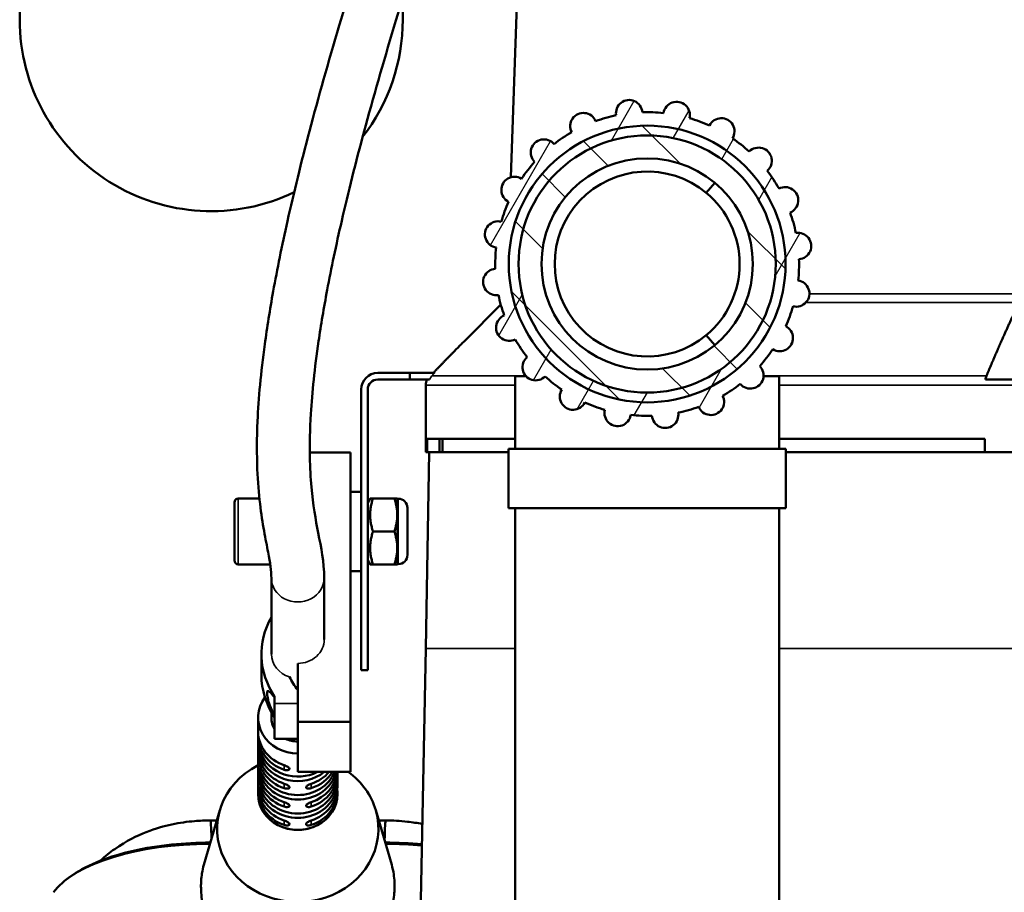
# Model space of a CAD drawing. Header units: millimetres. Extents: x 0 to 2103, y 0 to 1485.
# Tile 5 of 65: x 248 to 397, y 597 to 729. Entities that reach past the tile are written whole.
import ezdxf

# ---------------------------------------------------------------- set-up
doc = ezdxf.new("R2010")
doc.units = ezdxf.units.MM
doc.header["$LTSCALE"] = 2.5
for name, color, linetype, lineweight in [('AM_0', 7, 'Continuous', 50), ('AM_4', 7, 'Continuous', 35), ('AM_8', 7, 'Continuous', 25)]:
    doc.layers.add(name, color=color, linetype=linetype, lineweight=lineweight)

msp = doc.modelspace()

# ---------------------------------------------------------------- hatches: boundary and pattern name
at = {"layer": 'AM_8'}
h = msp.add_hatch(dxfattribs=at)
h.set_pattern_fill('ANSI31', color=256, scale=63.5, style=0)
h.set_pattern_definition([(45, (0, 0), (-5.61266, 5.61266), [])])
edge = h.paths.add_edge_path()
edge.add_ellipse((455.3435, 892.3655), major_axis=(0, -3), ratio=1, start_angle=0, end_angle=70)
edge.add_line((458.1626, 891.3394), (466.9168, 915.3915))
edge.add_ellipse((469.7359, 914.3655), major_axis=(-2.8191, 1.0261), ratio=1, start_angle=290, end_angle=360, ccw=False)
edge.add_line((469.7359, 917.3655), (505.8647, 917.3655))
edge.add_ellipse((505.8647, 906.3655), major_axis=(0, 11), ratio=1, start_angle=210, end_angle=360, ccw=False)
edge.add_line((511.3647, 896.8392), (480.1353, 878.8089))
edge.add_ellipse((482.6353, 874.4787), major_axis=(-2.5, 4.3301), ratio=1, start_angle=0, end_angle=60)
edge.add_line((477.6353, 874.4787), (477.6353, 517.3655))
edge.add_ellipse((467.6353, 517.3655), major_axis=(10, 0), ratio=1, start_angle=270, end_angle=360, ccw=False)
edge.add_line((467.6353, 507.3655), (217.6353, 507.3655))
edge.add_ellipse((217.6353, 517.3655), major_axis=(0, -10), ratio=1, start_angle=270, end_angle=360, ccw=False)
edge.add_line((207.6353, 517.3655), (207.6353, 874.4787))
edge.add_ellipse((202.6353, 874.4787), major_axis=(5, 0), ratio=1, start_angle=0, end_angle=60)
edge.add_line((205.1353, 878.8089), (173.9058, 896.8392))
edge.add_ellipse((179.4058, 906.3655), major_axis=(-5.5, -9.5263), ratio=1, start_angle=210, end_angle=360, ccw=False)
edge.add_line((179.4058, 917.3655), (215.5346, 917.3655))
edge.add_ellipse((215.5346, 914.3655), major_axis=(0, 3), ratio=1, start_angle=290, end_angle=360, ccw=False)
edge.add_line((218.3537, 915.3915), (227.108, 891.3394))
edge.add_ellipse((229.9271, 892.3655), major_axis=(-2.8191, -1.0261), ratio=1, start_angle=0, end_angle=70)
edge.add_line((229.9271, 889.3655), (455.3435, 889.3655))
edge = h.paths.add_edge_path(flags=0)
edge.add_line((477.1353, 884.005), (508.3647, 902.0354))
edge.add_ellipse((505.8647, 906.3655), major_axis=(2.5, -4.3301), ratio=1, start_angle=0, end_angle=150)
edge.add_line((505.8647, 911.3655), (471.8365, 911.3655))
edge.add_line((471.8365, 911.3655), (463.8007, 889.2873))
edge.add_ellipse((455.3435, 892.3655), major_axis=(8.4572, -3.0782), ratio=1, start_angle=290, end_angle=360, ccw=False)
edge.add_line((455.3435, 883.3655), (229.9271, 883.3655))
edge.add_ellipse((229.9271, 892.3655), major_axis=(0, -9), ratio=1, start_angle=290, end_angle=360, ccw=False)
edge.add_line((221.4698, 889.2873), (213.434, 911.3655))
edge.add_line((213.434, 911.3655), (179.4058, 911.3655))
edge.add_ellipse((179.4058, 906.3655), major_axis=(0, 5), ratio=1, start_angle=0, end_angle=150)
edge.add_line((176.9058, 902.0354), (208.1353, 884.005))
edge.add_ellipse((202.6353, 874.4787), major_axis=(5.5, 9.5263), ratio=1, start_angle=300, end_angle=360, ccw=False)
edge.add_line((213.6353, 874.4787), (213.6353, 517.3655))
edge.add_ellipse((217.6353, 517.3655), major_axis=(-4, 0), ratio=1, start_angle=0, end_angle=90)
edge.add_line((217.6353, 513.3655), (467.6353, 513.3655))
edge.add_ellipse((467.6353, 517.3655), major_axis=(0, -4), ratio=1, start_angle=0, end_angle=90)
edge.add_line((471.6353, 517.3655), (471.6353, 874.4787))
edge.add_ellipse((482.6353, 874.4787), major_axis=(-11, 0), ratio=1, start_angle=300, end_angle=360, ccw=False)
h = msp.add_hatch(dxfattribs=at)
h.set_pattern_fill('ANSI31', color=256, scale=63.5, angle=14.999978, style=0)
h.set_pattern_definition([(60, (0, 0), (-6.874075, 3.96875), [])])
edge = h.paths.add_edge_path()
edge.add_ellipse((327.0068, 709.2401), major_axis=(-1.4069, -1.4215), ratio=1, start_angle=175.016187, end_angle=360)
edge.add_ellipse((342.6353, 692.3655), major_axis=(-19.0275, 12.9211), ratio=1, start_angle=351.967625, end_angle=360)
edge.add_ellipse((322.5572, 703.5847), major_axis=(-0.8988, -1.7867), ratio=1, start_angle=175.016187, end_angle=360)
edge.add_ellipse((342.6353, 692.3655), major_axis=(-22.0891, 6.4088), ratio=1, start_angle=351.967625, end_angle=360)
edge.add_ellipse((320.073, 696.8311), major_axis=(-0.3026, -1.977), ratio=1, start_angle=175.016187, end_angle=360)
edge.add_ellipse((342.6353, 692.3655), major_axis=(-22.9884, -0.7307), ratio=1, start_angle=351.967625, end_angle=360)
edge.add_ellipse((319.7973, 689.6404), major_axis=(0.3231, -1.9737), ratio=1, start_angle=175.016187, end_angle=360)
edge.add_ellipse((342.6353, 692.3655), major_axis=(-21.6375, -7.7988), ratio=1, start_angle=351.967625, end_angle=360)
edge.add_ellipse((321.7571, 682.7165), major_axis=(0.9172, -1.7773), ratio=1, start_angle=175.016187, end_angle=360)
edge.add_ellipse((342.6353, 692.3655), major_axis=(-18.1685, -14.1034), ratio=1, start_angle=351.967625, end_angle=360)
edge.add_ellipse((325.7607, 676.737), major_axis=(1.4215, -1.4069), ratio=1, start_angle=175.016187, end_angle=360)
edge.add_ellipse((342.6353, 692.3655), major_axis=(-12.9211, -19.0275), ratio=1, start_angle=351.967625, end_angle=360)
edge.add_ellipse((331.4161, 672.2874), major_axis=(1.7867, -0.8988), ratio=1, start_angle=175.016187, end_angle=360)
edge.add_ellipse((342.6353, 692.3655), major_axis=(-6.4088, -22.0891), ratio=1, start_angle=351.967625, end_angle=360)
edge.add_ellipse((338.1696, 669.8032), major_axis=(1.977, -0.3026), ratio=1, start_angle=175.016187, end_angle=360)
edge.add_ellipse((342.6353, 692.3655), major_axis=(0.7307, -22.9884), ratio=1, start_angle=351.967625, end_angle=360)
edge.add_ellipse((345.3603, 669.5275), major_axis=(1.9737, 0.3231), ratio=1, start_angle=175.016187, end_angle=360)
edge.add_ellipse((342.6353, 692.3655), major_axis=(7.7988, -21.6375), ratio=1, start_angle=351.967625, end_angle=360)
edge.add_ellipse((352.2843, 671.4873), major_axis=(1.7773, 0.9172), ratio=1, start_angle=175.016187, end_angle=360)
edge.add_ellipse((342.6353, 692.3655), major_axis=(14.1034, -18.1685), ratio=1, start_angle=351.967625, end_angle=360)
edge.add_ellipse((358.2637, 675.4909), major_axis=(1.4069, 1.4215), ratio=1, start_angle=175.016187, end_angle=360)
edge.add_ellipse((342.6353, 692.3655), major_axis=(19.0275, -12.9211), ratio=1, start_angle=351.967625, end_angle=360)
edge.add_ellipse((362.7133, 681.1463), major_axis=(0.8988, 1.7867), ratio=1, start_angle=175.016187, end_angle=360)
edge.add_ellipse((342.6353, 692.3655), major_axis=(22.0891, -6.4088), ratio=1, start_angle=351.967625, end_angle=360)
edge.add_ellipse((365.1976, 687.8998), major_axis=(0.3026, 1.977), ratio=1, start_angle=175.016187, end_angle=360)
edge.add_ellipse((342.6353, 692.3655), major_axis=(22.9884, 0.7307), ratio=1, start_angle=351.967625, end_angle=360)
edge.add_ellipse((365.4733, 695.0905), major_axis=(-0.3231, 1.9737), ratio=1, start_angle=175.016187, end_angle=360)
edge.add_ellipse((342.6353, 692.3655), major_axis=(21.6375, 7.7988), ratio=1, start_angle=351.967625, end_angle=360)
edge.add_ellipse((363.5134, 702.0145), major_axis=(-0.9172, 1.7773), ratio=1, start_angle=175.016187, end_angle=360)
edge.add_ellipse((342.6353, 692.3655), major_axis=(18.1685, 14.1034), ratio=1, start_angle=351.967625, end_angle=360)
edge.add_ellipse((359.5098, 707.9939), major_axis=(-1.4215, 1.4069), ratio=1, start_angle=175.016187, end_angle=360)
edge.add_ellipse((342.6353, 692.3655), major_axis=(12.9211, 19.0275), ratio=1, start_angle=351.967625, end_angle=360)
edge.add_ellipse((353.8545, 712.4436), major_axis=(-1.7867, 0.8988), ratio=1, start_angle=175.016187, end_angle=360)
edge.add_ellipse((342.6353, 692.3655), major_axis=(6.4088, 22.0891), ratio=1, start_angle=351.967625, end_angle=360)
edge.add_ellipse((347.1009, 714.9278), major_axis=(-1.977, 0.3026), ratio=1, start_angle=175.016187, end_angle=360)
edge.add_ellipse((342.6353, 692.3655), major_axis=(-0.7307, 22.9884), ratio=1, start_angle=351.967625, end_angle=360)
edge.add_ellipse((339.9102, 715.2035), major_axis=(-1.9737, -0.3231), ratio=1, start_angle=175.016187, end_angle=360)
edge.add_ellipse((342.6353, 692.3655), major_axis=(-7.7988, 21.6375), ratio=1, start_angle=351.967625, end_angle=360)
edge.add_ellipse((332.9863, 713.2436), major_axis=(-1.7773, -0.9172), ratio=1, start_angle=175.016187, end_angle=360)
edge.add_ellipse((342.6353, 692.3655), major_axis=(-14.1034, 18.1685), ratio=1, start_angle=351.967625, end_angle=360)
edge = h.paths.add_edge_path(flags=0)
edge.add_ellipse((342.6353, 692.3655), major_axis=(14.2891, 13.2339), ratio=1, start_angle=0, end_angle=360)
h = msp.add_hatch(dxfattribs=at)
h.set_pattern_fill('ANSI31', color=256, scale=63.5, angle=90.00021, style=0)
h.set_pattern_definition([(135.0002, (0, 0), (-5.61264, -5.61268), [])])
edge = h.paths.add_edge_path()
edge.add_ellipse((342.6353, 692.3655), major_axis=(18.2841, -10.2374), ratio=1, start_angle=0, end_angle=360)
edge = h.paths.add_edge_path(flags=0)
edge.add_ellipse((342.6353, 692.3655), major_axis=(-13.9606, 7.8167), ratio=1, start_angle=0, end_angle=360)

# ---------------------------------------------------------------- linework, layer by layer
at = {"layer": 'AM_0'}
for p, q in [((247.6353, 772.3655), (247.6353, 729.3655)), ((323.8967, 760.4148), (321.979, 705.4993)), ((305.6353, 729.3655), (305.6353, 732.6197)), ((352.8588, 704.6732), (351.5809, 703.1347)), ((320.4755, 686.2057), (315.0059, 680.7361)), ((351.5809, 681.5963), (352.8588, 680.0578)), ((306.701, 675.8655), (301.8371, 675.8655)), ((306.701, 675.8655), (310.4451, 675.8655)), ((306.701, 674.8655), (306.701, 675.8655)), ((322.6353, 675.3655), (324.3051, 675.3655)), ((322.6353, 675.3655), (322.6353, 664.3655)), ((360.2598, 675.3655), (362.6353, 675.3655)), ((362.6353, 675.3655), (362.6353, 664.3655)), ((301.8371, 674.8655), (306.701, 674.8655)), ((309.6975, 674.8655), (306.701, 674.8655)), ((309.1353, 663.8655), (309.1353, 674.0371)), ((393.8492, 674.8655), (412.019, 674.8655)), ((299.3371, 673.3655), (299.3371, 630.8655)), ((300.3371, 630.8655), (300.3371, 673.3655)), ((309.3121, 665.8655), (309.3121, 663.8655)), ((322.6353, 665.8655), (309.3121, 665.8655)), ((311.216, 665.8655), (311.216, 663.8655)), ((311.6337, 665.8655), (311.6337, 663.8655)), ((393.7742, 665.8655), (362.6353, 665.8655)), ((393.7742, 665.8655), (393.7742, 663.8655)), ((291.5537, 663.8258), (297.7371, 663.8258)), ((297.7371, 663.8258), (297.7371, 623.042)), ((309.3121, 663.8655), (309.1353, 663.8655)), ((309.6337, 663.8655), (309.1408, 634.1455)), ((309.3121, 663.8655), (309.7836, 663.8655)), ((309.7836, 663.8655), (321.6353, 663.8655)), ((321.6353, 664.3655), (363.6353, 664.3655)), ((321.6353, 655.3655), (321.6353, 664.3655)), ((363.6353, 655.3655), (363.6353, 664.3655)), ((363.6353, 663.8655), (393.7742, 663.8655)), ((412.2285, 663.8655), (393.7742, 663.8655)), ((299.3371, 657.8655), (297.7371, 657.8655)), ((280.1371, 647.4655), (280.1371, 656.2655)), ((280.7371, 656.8655), (283.9319, 656.8655)), ((300.3371, 656.2655), (300.6835, 656.8655)), ((300.6835, 656.8655), (301.13, 656.8655)), ((301.13, 656.8655), (304.3616, 656.8655)), ((304.3616, 656.8655), (304.8082, 656.8655)), ((304.8371, 656.8155), (304.8082, 656.8655)), ((304.8371, 646.9155), (304.8371, 656.8155)), ((304.8371, 656.8155), (304.9371, 656.8155)), ((306.3371, 648.3155), (306.3371, 655.4155)), ((321.6353, 655.3655), (363.6353, 655.3655)), ((322.6353, 655.3655), (322.6353, 595.3655)), ((362.6353, 655.3655), (362.6353, 595.3655)), ((301.13, 651.8655), (304.3616, 651.8655)), ((300.3371, 647.4655), (300.6835, 646.8655)), ((280.7371, 646.8655), (285.5608, 646.8655)), ((299.3371, 645.8655), (297.7371, 645.8655)), ((301.13, 646.8655), (300.6835, 646.8655)), ((301.13, 646.8655), (304.3616, 646.8655)), ((304.8082, 646.8655), (304.3616, 646.8655)), ((304.8371, 646.9155), (304.8082, 646.8655)), ((304.8371, 646.9155), (304.9371, 646.9155)), ((285.7371, 644.8013), (285.7371, 633.285)), ((293.7371, 644.8013), (293.7371, 635.5037)), ((309.1408, 634.1455), (307.1353, 533.3655)), ((284.2371, 630.1153), (284.2371, 633.285)), ((289.7371, 623.042), (289.7371, 631.8785)), ((299.3371, 630.8655), (300.3371, 630.8655)), ((286.2371, 626.8764), (286.2371, 625.8079)), ((286.2371, 620.4731), (286.2371, 625.8079)), ((283.7371, 621.5573), (283.7371, 623.6704)), ((285.7371, 624.5101), (285.7371, 623.6704)), ((289.7371, 623.042), (297.7371, 623.042)), ((289.7371, 615.4348), (289.7371, 623.042)), ((297.7371, 623.042), (297.7371, 615.4348)), ((283.7371, 618.768), (283.7371, 620.8811)), ((286.2371, 620.4731), (289.7371, 620.4731)), ((283.7371, 615.9787), (283.7371, 618.0918)), ((283.7371, 613.1895), (283.7371, 615.3025)), ((289.7371, 615.4348), (297.7371, 615.4348)), ((295.7371, 613.1895), (295.7371, 615.3025)), ((283.7371, 612.0906), (283.7371, 612.5133)), ((295.7371, 612.0906), (295.7371, 612.5133)), ((277.9288, 609.6337), (275.5149, 601.3483)), ((301.5453, 609.6337), (303.959, 601.3491)), ((277.4742, 608.0734), (276.5091, 608.0734)), ((303.0441, 608.0734), (301.9999, 608.0734))]:
    msp.add_line(p, q, dxfattribs=at)
for radius in [20.955, 19.476, 16]:
    msp.add_circle((342.6353, 692.3655), radius, dxfattribs=at)
for centre, radius, start, end in [((276.6353, 729.3655), 29, 180, 295.644724), ((276.6353, 729.3655), 29, 322.219758, 0), ((339.9102, 715.2035), 2, 4.31253, 189.296342), ((347.1009, 714.9278), 2, 346.31253, 171.296342), ((332.9863, 713.2436), 2, 22.31253, 207.296342), ((342.6353, 692.3655), 23, 101.788249, 109.820623), ((342.6353, 692.3655), 23, 83.788249, 91.820623), ((342.6353, 692.3655), 23, 65.788249, 73.820623), ((353.8545, 712.4436), 2, 328.31253, 153.296342), ((327.0068, 709.2401), 2, 40.31253, 225.296342), ((342.6353, 692.3655), 23, 119.788249, 127.820623), ((342.6353, 692.3655), 23, 47.788249, 55.820623), ((359.5098, 707.9939), 2, 310.31253, 135.296342), ((342.6353, 692.3655), 23, 137.788249, 145.820623), ((322.5572, 703.5847), 2, 58.31253, 243.296342), ((342.6353, 692.3655), 14, 50.284863, 309.715137), ((342.6353, 692.3655), 23, 29.788249, 37.820623), ((363.5134, 702.0145), 2, 292.31253, 117.296342), ((342.6353, 692.3655), 14, 309.715137, 50.284863), ((342.6353, 692.3655), 23, 155.788249, 163.820623), ((342.6353, 692.3655), 23, 11.788249, 19.820623), ((320.073, 696.8311), 2, 76.31253, 261.296342), ((365.4733, 695.0905), 2, 274.31253, 99.296342), ((342.6353, 692.3655), 23, 173.788249, 181.820623), ((342.6353, 692.3655), 23, 353.788249, 1.820623), ((319.7973, 689.6404), 2, 94.31253, 279.296342), ((365.1976, 687.8998), 2, 256.31253, 81.296342), ((342.6353, 692.3655), 23, 191.788249, 199.820623), ((342.6353, 692.3655), 23, 335.788249, 343.820623), ((321.7571, 682.7165), 2, 112.31253, 297.296342), ((362.7133, 681.1463), 2, 238.31253, 63.296342), ((342.6353, 692.3655), 23, 209.788249, 217.820623), ((342.6353, 692.3655), 23, 317.788249, 325.820623), ((325.7607, 676.737), 2, 130.31253, 315.296342), ((358.2637, 675.4909), 2, 220.31253, 45.296342), ((301.8371, 673.3655), 2.5, 90, 180), ((342.6353, 692.3655), 23, 227.788249, 235.820623), ((301.8371, 673.3655), 1.5, 90, 180), ((311.1353, 674.0371), 2, 155.530199, 180), ((342.6353, 692.3655), 23, 299.788249, 307.820623), ((331.4161, 672.2874), 2, 148.31253, 333.296342), ((352.2843, 671.4873), 2, 202.31253, 27.296342), ((342.6353, 692.3655), 23, 245.788249, 253.820623), ((338.1696, 669.8032), 2, 166.31253, 351.296342), ((342.6353, 692.3655), 23, 263.788249, 271.820623), ((345.3603, 669.5275), 2, 184.31253, 9.296342), ((342.6353, 692.3655), 23, 281.788249, 289.820623), ((280.7371, 656.2655), 0.6, 90, 180), ((304.9371, 655.4155), 1.4, 0, 90), ((280.7371, 647.4655), 0.6, 180, 270), ((304.9371, 648.3155), 1.4, 270, 0)]:
    msp.add_arc(centre, radius, start, end, dxfattribs=at)
for centre, major_axis, ratio, start_param, end_param in [((297.7371, 633.285), (-13.5, 0), 0.90630779, 5.80730306, 6.83447091), ((297.7371, 630.1153), (-13.5, 0), 0.90630779, 0, 0.5512856), ((297.7371, 633.285), (-10, 0), 0.90630779, 0.38976073, 0.64350111), ((289.7371, 623.6704), (-6, 0), 0.90630779, 5.68826017, 7.85398163), ((289.7371, 623.6704), (-4, 0), 0.90630779, 0, 0.50536051), ((289.7371, 620.8811), (-6, 0), 0.90630779, 6.22097083, 7.50529192), ((289.7371, 621.5573), (-6, 0), 0.90630779, 0, 1.22210661), ((289.7371, 623.6704), (-4, 0), 0.90630779, 1.07999494, 1.57079633), ((289.7371, 618.768), (-6, 0), 0.90630779, 0, 1.22210661), ((289.7371, 618.0918), (-6, 0), 0.90630779, 6.22097083, 7.50529192), ((289.7371, 620.1627), (-6, 0), 0.90630779, 0.34868971, 2.08754864), ((289.7371, 619.4865), (-6, 0), 0.90630779, 0.34868971, 2.30093848), ((289.7371, 606.8079), (-12.213, 0), 0.90630779, 5.22594871, 9.68293432), ((289.7371, 615.9787), (-6, 0), 0.90630779, 0, 1.22210661), ((289.7371, 615.3025), (-6, 0), 0.90630779, 6.22097083, 7.50529192), ((289.7371, 617.3734), (-6, 0), 0.90630779, 0.34868971, 2.77708441), ((289.7371, 616.6972), (6, 0), 0.90630779, 3.49028237, 5.93449559), ((289.7371, 615.9787), (6, 0), 0.90630779, 5.06107869, 6.18299711), ((289.7371, 618.768), (6, 0), 0.90630779, 5.06107869, 5.62338498), ((289.7371, 615.3025), (6, 0), 0.90630779, 5.06107869, 6.30751574), ((289.7371, 618.0918), (-6, 0), 0.90630779, 1.91948604, 2.63109629), ((289.7371, 606.8079), (12.213, 0), 0.90630779, 0.25815636, 0.89370781), ((289.7371, 612.5133), (-6, 0), 0.90630779, 6.22097083, 7.50529192), ((289.7371, 613.1895), (-6, 0), 0.90630779, 0, 1.22210661), ((289.7371, 614.5841), (-6, 0), 0.90630779, 0.34868971, 2.79290294), ((289.7371, 613.1895), (6, 0), 0.90630779, 5.06107869, 6.28318531), ((289.7371, 612.5133), (6, 0), 0.90630779, 5.06107869, 6.34539979), ((289.7371, 612.0906), (-6, 0), 0.90630779, 6.28317854, 9.42478472), ((289.7371, 612.0906), (-6, 0), 0.90630779, 0, 3.14159265), ((289.7371, 613.9079), (6, 0), 0.90630779, 3.49028237, 5.93449559), ((276.3401, 588.0742), (0.1691, 19.9993), 0.01812616, 5.75155854, 6.28318531), ((303.2132, 588.0742), (-0.1691, 19.9993), 0.01812616, 0, 0.55606239)]:
    msp.add_ellipse(centre, major_axis=major_axis, ratio=ratio, start_param=start_param, end_param=end_param, dxfattribs=at)
for points, knots in [([(366.7579, 814.8655), (366.5907, 815.0927), (366.4236, 815.3187), (364.9665, 817.2798), (363.6808, 818.9426), (361.1022, 822.2313), (359.8137, 823.8487), (357.2068, 827.1335), (355.9065, 828.7801), (353.9213, 831.338), (353.1779, 832.3076), (351.7912, 834.1371), (351.1468, 834.9983), (349.8013, 836.8063), (349.1224, 837.7266), (347.4998, 839.8809), (346.6661, 840.9873), (344.9191, 842.7082), (344.0924, 843.4903), (341.3569, 844.256), (339.6999, 844.065), (337.4775, 842.8426), (336.826, 842.0719), (335.7213, 840.5473), (335.2665, 839.7341), (334.2952, 837.792), (333.7862, 836.6482), (332.4218, 833.3793), (331.5165, 831.0448), (329.5741, 825.879), (328.5716, 823.1565), (326.3648, 817.1091), (325.1623, 813.7896), (322.4825, 806.3667), (320.9927, 802.2271), (317.6302, 792.8484), (315.7326, 787.5356), (312.5821, 778.6288), (311.368, 775.1766), (308.7366, 767.6231), (307.3176, 763.5051), (304.2617, 754.484), (302.6324, 749.5746), (299.2876, 739.2028), (297.5904, 733.7552), (294.3726, 722.9453), (292.8626, 717.596), (290.2551, 707.7125), (289.137, 703.1476), (287.3403, 695.1055), (286.6224, 691.5645), (285.5135, 685.4102), (285.0887, 682.7382), (284.1559, 675.9088), (283.8018, 672.0347), (283.5265, 665.9039), (283.525, 663.4787), (283.691, 659.3664), (283.837, 657.6243), (284.2013, 654.5375), (284.4156, 653.1773), (284.8478, 650.7382), (285.0649, 649.6568), (285.5499, 647.0906), (285.7371, 645.8624), (285.7371, 644.8013)], [0.126656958, 0.126656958, 0.126656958, 0.126656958, 0.130056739, 0.130056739, 0.156314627, 0.156314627, 0.184170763, 0.184170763, 0.215633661, 0.215633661, 0.236315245, 0.236315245, 0.256708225, 0.256708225, 0.281800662, 0.281800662, 0.320938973, 0.320938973, 0.348199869, 0.348199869, 0.369726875, 0.369726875, 0.391224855, 0.391224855, 0.412756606, 0.412756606, 0.435556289, 0.435556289, 0.468759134, 0.468759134, 0.497568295, 0.497568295, 0.526137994, 0.526137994, 0.556483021, 0.556483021, 0.590805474, 0.590805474, 0.611694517, 0.611694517, 0.635839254, 0.635839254, 0.664375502, 0.664375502, 0.696756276, 0.696756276, 0.73049053, 0.73049053, 0.762025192, 0.762025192, 0.789283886, 0.789283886, 0.812278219, 0.812278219, 0.851489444, 0.851489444, 0.881792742, 0.881792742, 0.908225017, 0.908225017, 0.933357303, 0.933357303, 0.958236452, 0.958236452, 1, 1, 1, 1]), ([(342.8482, 836.7266), (342.8518, 836.7237), (342.7239, 836.591), (342.3429, 835.9769), (342.0462, 835.4276), (341.2644, 833.7832), (340.7451, 832.578), (339.5069, 829.5176), (338.7723, 827.6122), (337.1045, 823.175), (336.1677, 820.6331), (334.0718, 814.8943), (332.9069, 811.6804), (330.2971, 804.4549), (328.838, 800.4022), (325.541, 791.2114), (323.6783, 786.0001), (320.5862, 777.271), (319.3967, 773.8949), (316.8215, 766.5215), (315.4339, 762.5081), (312.4423, 753.7165), (310.8448, 748.9313), (307.5497, 738.7913), (305.8696, 733.4506), (302.6609, 722.8029), (301.1444, 717.5113), (298.5098, 707.7114), (297.3732, 703.1749), (295.5436, 695.2114), (294.8108, 691.7173), (293.679, 685.6969), (293.2446, 683.106), (292.2888, 676.5749), (291.9102, 672.9175), (291.5712, 667.2838), (291.5281, 665.116), (291.5916, 661.4891), (291.6776, 659.9731), (292.0467, 655.8549), (292.4402, 653.6568), (293.2606, 649.384), (293.7371, 647.2872), (293.7371, 644.8013)], [0.3832814, 0.3832814, 0.3832814, 0.3832814, 0.398298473, 0.398298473, 0.417553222, 0.417553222, 0.442161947, 0.442161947, 0.468970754, 0.468970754, 0.496207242, 0.496207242, 0.524220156, 0.524220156, 0.554254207, 0.554254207, 0.588239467, 0.588239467, 0.608842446, 0.608842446, 0.632560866, 0.632560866, 0.660565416, 0.660565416, 0.692480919, 0.692480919, 0.726003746, 0.726003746, 0.757538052, 0.757538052, 0.784735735, 0.784735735, 0.807438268, 0.807438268, 0.845574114, 0.845574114, 0.873991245, 0.873991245, 0.89838524, 0.89838524, 0.94664475, 0.94664475, 1, 1, 1, 1]), ([(393.8492, 674.8655), (393.8861, 675.0598), (393.9402, 675.2485), (394.0021, 675.4097), (394.0105, 675.4306), (394.0192, 675.4513)], [0.0822967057, 0.0822967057, 0.0822967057, 0.0822967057, 0.1460515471, 0.1460515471, 0.1556174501, 0.1556174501, 0.1556174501, 0.1556174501]), ([(286.2371, 623.8988), (286.2079, 623.9489), (286.1793, 623.9993), (285.8845, 624.531), (285.6661, 625.0395), (285.3739, 625.8833), (285.2676, 626.2753), (285.1315, 626.9398), (285.1003, 627.2121), (285.1003, 627.5783), (285.1315, 627.6952), (285.2676, 627.7418), (285.3739, 627.6716), (285.6661, 627.3824), (285.8845, 627.1171), (286.1793, 626.7552), (286.2079, 626.72), (286.2371, 626.6843)], [0.809025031, 0.809025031, 0.809025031, 0.809025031, 0.825433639, 0.825433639, 0.981101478, 0.981101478, 1.111079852, 1.111079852, 1.241058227, 1.241058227, 1.371036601, 1.371036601, 1.501014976, 1.501014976, 1.656682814, 1.656682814, 1.673091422, 1.673091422, 1.673091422, 1.673091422]), ([(284.0981, 617.6285), (284.0621, 617.7182), (284.0265, 617.8235), (283.966, 618.0387), (283.941, 618.1486), (283.9049, 618.338), (283.8909, 618.4306), (283.8728, 618.5863), (283.8687, 618.6494), (283.8687, 618.6917), (283.8687, 618.734), (283.8728, 618.7609), (283.8909, 618.7706), (283.9049, 618.7534), (283.941, 618.6856), (283.966, 618.6288), (284.0265, 618.4832), (284.0621, 618.3944), (284.0981, 618.3047)], [-0.123229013, -0.123229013, -0.123229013, -0.123229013, -0.091635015, -0.091635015, -0.060041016, -0.060041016, -0.030020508, -0.030020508, 0, 0, 0, 0.030020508, 0.030020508, 0.060041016, 0.060041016, 0.091635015, 0.091635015, 0.123229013, 0.123229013, 0.123229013, 0.123229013]), ([(284.0981, 614.8393), (284.0621, 614.929), (284.0265, 615.0342), (283.966, 615.2494), (283.941, 615.3593), (283.9049, 615.5487), (283.8909, 615.6413), (283.8728, 615.797), (283.8687, 615.8601), (283.8687, 615.9024), (283.8687, 615.9447), (283.8728, 615.9717), (283.8909, 615.9814), (283.9049, 615.9641), (283.941, 615.8963), (283.966, 615.8396), (284.0265, 615.6939), (284.0621, 615.6051), (284.0981, 615.5154)], [-0.123229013, -0.123229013, -0.123229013, -0.123229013, -0.091635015, -0.091635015, -0.060041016, -0.060041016, -0.030020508, -0.030020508, 0, 0, 0, 0.030020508, 0.030020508, 0.060041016, 0.060041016, 0.091635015, 0.091635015, 0.123229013, 0.123229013, 0.123229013, 0.123229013]), ([(287.6871, 616.4467), (287.786, 616.4141), (287.8931, 616.3735), (288.0921, 616.2839), (288.1841, 616.2348), (288.326, 616.1412), (288.3866, 616.0908), (288.4671, 615.9918), (288.4871, 615.943), (288.4871, 615.9007), (288.4871, 615.8584), (288.4671, 615.8171), (288.3866, 615.7507), (288.326, 615.7258), (288.1841, 615.6977), (288.0921, 615.6938), (287.8931, 615.7138), (287.786, 615.7379), (287.6871, 615.7705)], [-0.123229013, -0.123229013, -0.123229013, -0.123229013, -0.091635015, -0.091635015, -0.060041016, -0.060041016, -0.030020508, -0.030020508, 0, 0, 0, 0.030020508, 0.030020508, 0.060041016, 0.060041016, 0.091635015, 0.091635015, 0.123229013, 0.123229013, 0.123229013, 0.123229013]), ([(295.5474, 615.4348), (295.5294, 615.3432), (295.5059, 615.2415), (295.4476, 615.0342), (295.412, 614.929), (295.376, 614.8393)], [0.0623601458, 0.0623601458, 0.0623601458, 0.0623601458, 0.0916350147, 0.0916350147, 0.1232290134, 0.1232290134, 0.1232290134, 0.1232290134]), ([(284.0981, 612.05), (284.0621, 612.1397), (284.0265, 612.245), (283.966, 612.4601), (283.941, 612.57), (283.9049, 612.7595), (283.8909, 612.852), (283.8728, 613.0077), (283.8687, 613.0708), (283.8687, 613.1131), (283.8687, 613.1554), (283.8728, 613.1824), (283.8909, 613.1921), (283.9049, 613.1748), (283.941, 613.107), (283.966, 613.0503), (284.0265, 612.9046), (284.0621, 612.8159), (284.0981, 612.7262)], [-0.123229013, -0.123229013, -0.123229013, -0.123229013, -0.091635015, -0.091635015, -0.060041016, -0.060041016, -0.030020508, -0.030020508, 0, 0, 0, 0.030020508, 0.030020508, 0.060041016, 0.060041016, 0.091635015, 0.091635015, 0.123229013, 0.123229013, 0.123229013, 0.123229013]), ([(287.6871, 613.6574), (287.786, 613.6248), (287.8931, 613.5842), (288.0921, 613.4946), (288.1841, 613.4455), (288.326, 613.3519), (288.3866, 613.3015), (288.4671, 613.2025), (288.4871, 613.1537), (288.4871, 613.1114), (288.4871, 613.0691), (288.4671, 613.0278), (288.3866, 612.9614), (288.326, 612.9365), (288.1841, 612.9084), (288.0921, 612.9045), (287.8931, 612.9245), (287.786, 612.9486), (287.6871, 612.9812)], [-0.123229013, -0.123229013, -0.123229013, -0.123229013, -0.091635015, -0.091635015, -0.060041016, -0.060041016, -0.030020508, -0.030020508, 0, 0, 0, 0.030020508, 0.030020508, 0.060041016, 0.060041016, 0.091635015, 0.091635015, 0.123229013, 0.123229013, 0.123229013, 0.123229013]), ([(291.7871, 612.9812), (291.6881, 612.9486), (291.581, 612.9245), (291.382, 612.9045), (291.29, 612.9084), (291.1481, 612.9365), (291.0875, 612.9614), (291.007, 613.0278), (290.9871, 613.0691), (290.9871, 613.1114), (290.9871, 613.1537), (291.007, 613.2025), (291.0875, 613.3015), (291.1481, 613.3519), (291.29, 613.4455), (291.382, 613.4946), (291.581, 613.5842), (291.6881, 613.6248), (291.7871, 613.6574)], [-0.123229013, -0.123229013, -0.123229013, -0.123229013, -0.091635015, -0.091635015, -0.060041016, -0.060041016, -0.030020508, -0.030020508, 0, 0, 0, 0.030020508, 0.030020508, 0.060041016, 0.060041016, 0.091635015, 0.091635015, 0.123229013, 0.123229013, 0.123229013, 0.123229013]), ([(295.376, 612.7262), (295.412, 612.8159), (295.4476, 612.9046), (295.5081, 613.0503), (295.5331, 613.107), (295.5692, 613.1748), (295.5832, 613.1921), (295.6013, 613.1824), (295.6054, 613.1554), (295.6054, 613.1131), (295.6054, 613.0708), (295.6013, 613.0077), (295.5832, 612.852), (295.5692, 612.7595), (295.5331, 612.57), (295.5081, 612.4601), (295.4476, 612.245), (295.412, 612.1397), (295.376, 612.05)], [-0.123229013, -0.123229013, -0.123229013, -0.123229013, -0.091635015, -0.091635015, -0.060041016, -0.060041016, -0.030020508, -0.030020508, 0, 0, 0, 0.030020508, 0.030020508, 0.060041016, 0.060041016, 0.091635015, 0.091635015, 0.123229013, 0.123229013, 0.123229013, 0.123229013]), ([(287.6871, 610.8681), (287.786, 610.8355), (287.8931, 610.795), (288.0921, 610.7054), (288.1841, 610.6562), (288.326, 610.5626), (288.3866, 610.5122), (288.4671, 610.4132), (288.4871, 610.3644), (288.4871, 610.3221), (288.4871, 610.2798), (288.4671, 610.2385), (288.3866, 610.1722), (288.326, 610.1472), (288.1841, 610.1191), (288.0921, 610.1152), (287.8931, 610.1353), (287.786, 610.1593), (287.6871, 610.1919)], [-0.123229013, -0.123229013, -0.123229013, -0.123229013, -0.091635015, -0.091635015, -0.060041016, -0.060041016, -0.030020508, -0.030020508, 0, 0, 0, 0.030020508, 0.030020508, 0.060041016, 0.060041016, 0.091635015, 0.091635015, 0.123229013, 0.123229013, 0.123229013, 0.123229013]), ([(291.7871, 610.1919), (291.6881, 610.1593), (291.581, 610.1353), (291.382, 610.1152), (291.29, 610.1191), (291.1481, 610.1472), (291.0875, 610.1722), (291.007, 610.2385), (290.9871, 610.2798), (290.9871, 610.3221), (290.9871, 610.3644), (291.007, 610.4132), (291.0875, 610.5122), (291.1481, 610.5626), (291.29, 610.6562), (291.382, 610.7054), (291.581, 610.795), (291.6881, 610.8355), (291.7871, 610.8681)], [-0.123229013, -0.123229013, -0.123229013, -0.123229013, -0.091635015, -0.091635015, -0.060041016, -0.060041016, -0.030020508, -0.030020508, 0, 0, 0, 0.030020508, 0.030020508, 0.060041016, 0.060041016, 0.091635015, 0.091635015, 0.123229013, 0.123229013, 0.123229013, 0.123229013]), ([(259.8206, 601.9826), (260.5831, 602.687), (261.3214, 603.2683), (263.82, 605.031), (265.3879, 605.7744), (268.2133, 606.8848), (269.4799, 607.2359), (271.877, 607.7468), (273.0065, 607.9015), (274.9203, 608.0529), (275.714, 608.0802), (276.5091, 608.0734)], [5.14147008, 5.14147008, 5.14147008, 5.14147008, 5.25210418, 5.25210418, 5.53407964, 5.53407964, 5.8160551, 5.8160551, 6.09803056, 6.09803056, 6.30318664, 6.30318664, 6.30318664, 6.30318664]), ([(287.6871, 608.0789), (287.786, 608.0462), (287.8931, 608.0057), (288.0921, 607.9161), (288.1841, 607.8669), (288.326, 607.7733), (288.3866, 607.723), (288.4671, 607.6239), (288.4871, 607.5751), (288.4871, 607.5328), (288.4871, 607.4905), (288.4671, 607.4492), (288.3866, 607.3829), (288.326, 607.358), (288.1841, 607.3299), (288.0921, 607.3259), (287.8931, 607.346), (287.786, 607.3701), (287.6871, 607.4027)], [-0.123229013, -0.123229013, -0.123229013, -0.123229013, -0.091635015, -0.091635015, -0.060041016, -0.060041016, -0.030020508, -0.030020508, 0, 0, 0, 0.030020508, 0.030020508, 0.060041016, 0.060041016, 0.091635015, 0.091635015, 0.123229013, 0.123229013, 0.123229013, 0.123229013]), ([(291.7871, 607.4027), (291.6881, 607.3701), (291.581, 607.346), (291.382, 607.3259), (291.29, 607.3299), (291.1481, 607.358), (291.0875, 607.3829), (291.007, 607.4492), (290.9871, 607.4905), (290.9871, 607.5328), (290.9871, 607.5751), (291.007, 607.6239), (291.0875, 607.723), (291.1481, 607.7733), (291.29, 607.8669), (291.382, 607.9161), (291.581, 608.0057), (291.6881, 608.0462), (291.7871, 608.0789)], [-0.123229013, -0.123229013, -0.123229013, -0.123229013, -0.091635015, -0.091635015, -0.060041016, -0.060041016, -0.030020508, -0.030020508, 0, 0, 0, 0.030020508, 0.030020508, 0.060041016, 0.060041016, 0.091635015, 0.091635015, 0.123229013, 0.123229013, 0.123229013, 0.123229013]), ([(303.0441, 608.0734), (304.1369, 608.0827), (305.2268, 608.0288), (307.0851, 607.8182), (307.8342, 607.7033), (308.6115, 607.546)], [6.263183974, 6.263183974, 6.263183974, 6.263183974, 6.545159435, 6.545159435, 6.729580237, 6.729580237, 6.729580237, 6.729580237]), ([(276.4992, 604.7269), (274.5264, 604.7346), (272.5516, 604.6391), (268.6255, 604.2379), (266.6792, 603.9232), (263.0207, 603.0894), (261.3087, 602.5707), (258.2166, 601.3489), (256.8363, 600.6466), (254.4818, 599.0655), (253.5043, 598.1864), (252.775, 597.2055)], [6.2739132, 6.2739132, 6.2739132, 6.2739132, 6.52045613, 6.52045613, 6.77772828, 6.77772828, 7.03500043, 7.03500043, 7.29227259, 7.29227259, 7.54954474, 7.54954474, 7.54954474, 7.54954474]), ([(275.5149, 601.3483), (275.3975, 600.9452), (275.3022, 600.5214), (275.1721, 599.7074), (275.1302, 599.325), (275.089, 598.6497), (275.0811, 598.3626), (275.0842, 597.768), (275.0958, 597.4609), (275.1496, 596.6907), (275.2034, 596.2252), (275.4384, 594.7472), (275.6928, 593.7328), (276.2444, 592.0476), (276.4995, 591.3769), (276.7789, 590.7186)], [0.42027269, 0.42027269, 0.42027269, 0.42027269, 0.58075876, 0.58075876, 0.71491012, 0.71491012, 0.81125911, 0.81125911, 0.91141578, 0.91141578, 1.05954243, 1.05954243, 1.37746365, 1.37746365, 1.59265185, 1.59265185, 1.59265185, 1.59265185]), ([(302.7726, 590.9016), (303.1171, 591.7306), (303.4218, 592.5778), (303.9331, 594.3392), (304.1309, 595.2444), (304.3074, 596.549), (304.3465, 596.9535), (304.3849, 597.6386), (304.3923, 597.921), (304.3899, 598.4886), (304.3794, 598.773), (304.3306, 599.464), (304.2818, 599.8636), (304.1466, 600.6317), (304.0611, 600.9984), (303.9589, 601.3491)], [0.01488552, 0.01488552, 0.01488552, 0.01488552, 0.28485306, 0.28485306, 0.5685909, 0.5685909, 0.69793366, 0.69793366, 0.79045173, 0.79045173, 0.88631994, 0.88631994, 1.02757697, 1.02757697, 1.16733294, 1.16733294, 1.16733294, 1.16733294])]:
    msp.add_open_spline(points, degree=3, knots=knots, dxfattribs=at)
for points, weights in [([(394.0192, 675.4513), (396.3653, 681.0474), (398.3591, 685.2738)], [1.00063178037, 1.00645107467, 1.00084491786]), ([(315.0059, 680.7361), (312.7253, 678.4555), (310.26, 675.8655)], [1.00359525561, 1.00356182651, 1.00104659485]), ([(301.13, 656.8655), (300.2967, 654.3655), (301.13, 651.8655)], [1, 1.15470053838, 1]), ([(304.3616, 651.8655), (305.1949, 654.3655), (304.3616, 656.8655)], [1, 1.15470053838, 1]), ([(301.13, 651.8655), (300.2967, 649.3655), (301.13, 646.8655)], [1, 1.15470053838, 1]), ([(304.3616, 646.8655), (305.1949, 649.3655), (304.3616, 651.8655)], [1, 1.15470053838, 1])]:
    msp.add_rational_spline(points, weights, degree=2, dxfattribs=at)
msp.add_open_spline([(308.5505, 604.4795), (306.7212, 604.6535), (304.8468, 604.7364), (302.975, 604.7265)], degree=3, dxfattribs=at)
at = {"layer": 'AM_4'}
for p, q in [((367.197, 687.8528), (428.9078, 687.8528)), ((429.4923, 686.5084), (366.6342, 686.5084)), ((310.0669, 675.4513), (324.2288, 675.4513)), ((360.2633, 675.4513), (394.0192, 675.4513)), ((322.6353, 674.0371), (309.1353, 674.0371)), ((441.1353, 674.0371), (362.6353, 674.0371)), ((280.7371, 656.8655), (280.7371, 646.8655)), ((304.9371, 646.9155), (304.9371, 656.8155)), ((309.1408, 634.1455), (322.6353, 634.1455)), ((362.6353, 634.1455), (441.1297, 634.1455)), ((289.7371, 625.8079), (286.2371, 625.8079)), ((284.0981, 617.6285), (284.4284, 617.6285)), ((287.6871, 615.7705), (287.6871, 616.4467)), ((284.0981, 614.8393), (284.4284, 614.8393)), ((295.0457, 614.8393), (295.376, 614.8393)), ((287.6871, 612.9812), (287.6871, 613.6574)), ((291.7871, 612.9812), (291.7871, 613.6574)), ((284.0981, 612.05), (284.4284, 612.05)), ((295.0457, 612.05), (295.376, 612.05)), ((287.6871, 610.1919), (287.6871, 610.8681)), ((291.7871, 610.1919), (291.7871, 610.8681)), ((287.6871, 607.4027), (287.6871, 608.0789)), ((291.7871, 607.4027), (291.7871, 608.0789))]:
    msp.add_line(p, q, dxfattribs=at)
for centre, major_axis, ratio, start_param, end_param in [((289.7371, 644.8013), (4, 0), 0.90630779, 3.14159265, 6.28318531), ((289.7371, 635.5037), (4, 0), 0.90630779, 4.71238898, 6.28318531), ((289.7371, 633.285), (-4, 0), 0.90630779, 0, 1.25297262), ((276.2766, 594.0847), (-24.6344, 0), 0.42261826, 4.70608999, 5.97874841), ((303.2766, 594.0847), (-24.6344, 0), 0.42261826, 4.49682003, 4.72189713)]:
    msp.add_ellipse(centre, major_axis=major_axis, ratio=ratio, start_param=start_param, end_param=end_param, dxfattribs=at)
msp.add_open_spline([(310.0669, 675.4513), (310.045, 675.4272), (310.0239, 675.4028), (309.8907, 675.241), (309.7766, 675.0569), (309.6975, 674.8655)], degree=3, knots=[1.2166780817, 1.2166780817, 1.2166780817, 1.2166780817, 1.2279952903, 1.2279952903, 1.2911736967, 1.2911736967, 1.2911736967, 1.2911736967], dxfattribs=at)
msp.add_rational_spline([(310.4451, 675.8655), (310.2566, 675.6595), (310.0669, 675.4513)], [1, 1.00000841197, 1], degree=2, dxfattribs=at)

doc.saveas('drawing.dxf')
